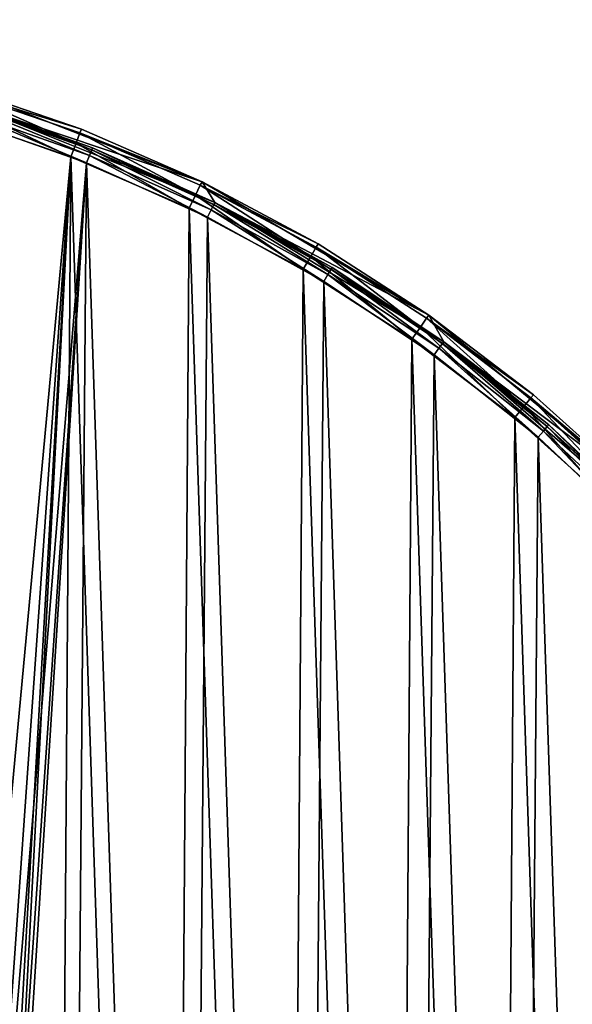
# Model space of a CAD drawing. Header units: millimetres. Extents: x 14 to 1324, y -100 to 100.
# Tile 178 of 214: x 987 to 1021, y 40 to 100. Entities that reach past the tile are written whole.
import ezdxf

# ---------------------------------------------------------------- set-up
doc = ezdxf.new("R2010")
doc.units = ezdxf.units.MM
doc.header["$LTSCALE"] = 25.4
doc.layers.get('0').update_dxf_attribs({"true_color": 0xff5454})

# ---------------------------------------------------------------- blocks, each defined once
blk = doc.blocks.new('HERMANOS-V-8032.STL')
at = {"color": 250, "true_color": 0x262626}
mesh = blk.add_polyface(dxfattribs=at)
corners = [(857.661, 24.628, 14), (855.502, 4.916, 14), (854.965, 8.762, 14), (857.663, 21.157, 14), (862.866, 39.856, 14), (862.467, 36.82, 14), (869.784, 51.479, 14), (870.447, 54.052, 14), (879.413, 64.734, 14), (880.207, 66.848, 14), (891.093, 76.224, 14), (891.894, 77.912, 14), (904.505, 85.634, 14), (905.203, 86.959, 14), (919.283, 92.708, 14), (919.792, 93.754, 14), (935.024, 97.253, 14), (935.282, 98.12, 14), (951.298, 99.146, 14), (951.271, 99.945, 14), (967.346, 99.182, 14), (967.661, 98.334, 14), (983.091, 95.85, 14), (983.668, 94.84, 14), (998.097, 90.035, 14), (998.882, 88.758, 14), (1011.976, 81.888, 14), (1012.887, 80.256, 14), (1024.369, 71.621, 14), (1025.301, 69.565, 14), (1034.954, 59.499, 14), (1035.786, 56.976, 14), (1043.458, 45.836, 14), (1044.057, 42.833, 14), (1049.659, 30.985, 14), (1049.886, 27.521, 14), (1053.398, 15.332, 14), (1053.116, 11.459, 14), (1053.659, -4.916, 14), (1054.578, -0.718, 14), (854.85, -7.331, 14), (856.045, -11.459, 14), (857.317, -23.234, 14), (859.275, -27.521, 14), (862.304, -38.535, 14), (865.104, -42.833, 14), (869.68, -52.839, 14), (873.375, -56.976, 14), (879.255, -65.773, 14), (883.86, -69.565, 14), (890.782, -77.005, 14), (896.275, -80.256, 14), (903.96, -86.241, 14), (910.28, -88.758, 14), (918.45, -93.245, 14), (925.493, -94.84, 14), (933.875, -97.833, 14), (941.5, -98.334, 14), (949.837, -99.887, 14), (957.863, -99.146, 14), (965.921, -99.355, 14), (974.137, -97.253, 14), (981.712, -96.249, 14), (989.878, -92.708, 14), (996.8, -90.65, 14), (1004.656, -85.634, 14), (1010.795, -82.704, 14), (1018.068, -76.224, 14), (1023.333, -72.616, 14), (1029.748, -64.734, 14), (1034.092, -60.647, 14), (1039.377, -51.479, 14), (1042.79, -47.107, 14), (1046.694, -36.82, 14), (1049.204, -32.347, 14), (1051.498, -21.157, 14), (1053.168, -16.749, 14)]
mesh.append_faces([[corners[k] for k in face] for face in [(0, 1, 2), (1, 0, 3), (3, 4, 5), (5, 4, 6), (6, 7, 8), (8, 9, 10), (10, 11, 12), (12, 13, 14), (14, 15, 16), (16, 17, 18), (18, 20, 21), (21, 22, 23), (23, 24, 25), (25, 26, 27), (27, 28, 29), (29, 30, 31), (31, 32, 33), (33, 34, 35), (35, 36, 37), (37, 36, 38), (40, 41, 42), (41, 2, 1), (42, 43, 44), (44, 45, 46), (46, 47, 48), (48, 49, 50), (50, 51, 52), (52, 53, 54), (54, 55, 56), (56, 57, 58), (58, 59, 60), (60, 61, 62), (62, 63, 64), (64, 65, 66), (66, 67, 68), (68, 69, 70), (70, 71, 72), (72, 73, 74), (74, 75, 76), (76, 38, 39)]], dxfattribs={"vtx0": -1, "vtx1": -1, "color": 250})
mesh.append_faces([[corners[k] for k in face] for face in [(3, 0, 4), (6, 4, 7), (8, 7, 9), (10, 9, 11), (12, 11, 13), (14, 13, 15), (16, 15, 17), (18, 17, 19), (18, 19, 20), (21, 20, 22), (23, 22, 24), (25, 24, 26), (27, 26, 28), (29, 28, 30), (31, 30, 32), (33, 32, 34), (35, 34, 36), (38, 36, 39), (41, 40, 2), (42, 41, 43), (44, 43, 45), (46, 45, 47), (48, 47, 49), (50, 49, 51), (52, 51, 53), (54, 53, 55), (56, 55, 57), (58, 57, 59), (60, 59, 61), (62, 61, 63), (64, 63, 65), (66, 65, 67), (68, 67, 69), (70, 69, 71), (72, 71, 73), (74, 73, 75), (76, 75, 38)]], dxfattribs={"vtx0": -1, "vtx2": -1, "color": 250})
mesh = blk.add_polyface(dxfattribs=at)
corners = [(856.645, -7.199, 29), (856.758, 8.604, 29), (856.383, 0.705, 29), (857.542, -15.056, 29), (857.768, 16.448, 29), (859.068, -22.816, 29), (859.405, 24.185, 29), (861.213, -30.427, 29), (861.66, 31.765, 29), (863.965, -37.842, 29), (864.517, 39.139, 29), (867.303, -45.01, 29), (867.959, 46.259, 29), (871.208, -51.887, 29), (871.962, 53.079, 29), (875.654, -58.428, 29), (876.501, 59.555, 29), (880.611, -64.589, 29), (881.546, 65.645, 29), (886.048, -70.332, 29), (887.065, 71.309, 29), (891.93, -75.618, 29), (893.022, 76.51, 29), (898.218, -80.414, 29), (899.378, 81.215, 29), (904.871, -84.689, 29), (906.092, 85.394, 29), (911.847, -88.414, 29), (913.121, 89.019, 29), (919.1, -91.566, 29), (920.418, 92.066, 29), (926.583, -94.124, 29), (924.03, 1.275, 29), (924.181, -3.293, 29), (925.011, -7.787, 29), (926.502, -12.107, 29), (928.62, -16.157, 29), (934.248, -96.072, 29), (931.318, -19.845, 29), (934.536, -23.091, 29), (942.044, -97.397, 29), (938.201, -25.82, 29), (942.232, -27.973, 29), (949.922, -98.089, 29), (946.54, -29.501, 29), (951.026, -30.37, 29), (957.83, -98.146, 29), (955.592, -30.561, 29), (960.136, -30.068, 29), (965.717, -97.566, 29), (964.555, -28.905, 29), (968.752, -27.095, 29), (973.532, -96.354, 29), (972.632, -24.68, 29), (976.109, -21.714, 29), (981.224, -94.517, 29), (979.105, -18.263, 29), (981.553, -14.404, 29), (988.743, -92.066, 29), (983.398, -10.223, 29), (984.6, -5.814, 29), (985.131, -1.275, 29), (927.937, 94.517, 29), (924.561, 5.814, 29), (925.763, 10.223, 29), (927.608, 14.404, 29), (930.056, 18.263, 29), (935.629, 96.354, 29), (933.052, 21.714, 29), (936.529, 24.68, 29), (943.444, 97.566, 29), (940.409, 27.095, 29), (944.606, 28.905, 29), (951.331, 98.146, 29), (949.025, 30.068, 29), (953.569, 30.561, 29), (959.239, 98.089, 29), (958.135, 30.37, 29), (962.622, 29.501, 29), (967.117, 97.397, 29), (966.929, 27.973, 29), (970.96, 25.82, 29), (974.913, 96.072, 29), (974.625, 23.091, 29), (977.843, 19.845, 29), (982.578, 94.124, 29), (980.541, 16.157, 29), (982.659, 12.107, 29), (990.061, 91.566, 29), (984.15, 7.787, 29), (984.98, 3.293, 29), (996.04, -89.019, 29), (997.314, 88.414, 29), (1003.069, -85.394, 29), (1004.29, 84.689, 29), (1009.783, -81.215, 29), (1010.943, 80.414, 29), (1016.139, -76.51, 29), (1017.231, 75.618, 29), (1022.096, -71.309, 29), (1023.113, 70.332, 29), (1027.615, -65.645, 29), (1028.55, 64.589, 29), (1032.66, -59.555, 29), (1033.507, 58.428, 29), (1037.199, -53.079, 29), (1037.953, 51.887, 29), (1041.203, -46.259, 29), (1041.858, 45.01, 29), (1044.644, -39.139, 29), (1045.197, 37.842, 29), (1047.501, -31.765, 29), (1047.948, 30.427, 29), (1049.756, -24.185, 29), (1050.093, 22.816, 29), (1051.393, -16.448, 29), (1051.62, 15.056, 29), (1052.403, -8.604, 29), (1052.516, 7.199, 29), (1052.778, -0.705, 29)]
mesh.append_faces([[corners[k] for k in face] for face in [(0, 1, 2), (118, 117, 119)]], dxfattribs={"vtx0": -1, "color": 250})
mesh.append_faces([[corners[k] for k in face] for face in [(1, 3, 4), (4, 5, 6), (6, 7, 8), (8, 9, 10), (10, 11, 12), (12, 13, 14), (14, 15, 16), (16, 17, 18), (18, 19, 20), (20, 21, 22), (22, 23, 24), (24, 25, 26), (26, 27, 28), (28, 29, 30), (32, 31, 33), (33, 31, 34), (34, 31, 35), (35, 31, 36), (36, 37, 38), (38, 37, 39), (39, 40, 41), (41, 40, 42), (42, 43, 44), (44, 43, 45), (45, 46, 47), (47, 46, 48), (48, 49, 50), (50, 49, 51), (51, 52, 53), (53, 52, 54), (54, 55, 56), (56, 55, 57), (57, 58, 59), (59, 58, 60), (60, 58, 61), (62, 66, 67), (67, 69, 70), (70, 72, 73), (73, 75, 76), (76, 78, 79), (79, 81, 82), (82, 84, 85), (85, 87, 88), (88, 91, 92), (92, 93, 94), (94, 95, 96), (96, 97, 98), (98, 99, 100), (100, 101, 102), (102, 103, 104), (104, 105, 106), (106, 107, 108), (108, 109, 110), (110, 111, 112), (112, 113, 114), (114, 115, 116), (116, 117, 118)]], dxfattribs={"vtx0": -1, "vtx1": -1, "color": 250})
mesh.append_faces([[corners[k] for k in face] for face in [(30, 31, 32), (88, 61, 58)]], dxfattribs={"vtx0": -1, "vtx1": -1, "vtx2": -1, "color": 250})
mesh.append_faces([[corners[k] for k in face] for face in [(1, 0, 3), (4, 3, 5), (6, 5, 7), (8, 7, 9), (10, 9, 11), (12, 11, 13), (14, 13, 15), (16, 15, 17), (18, 17, 19), (20, 19, 21), (22, 21, 23), (24, 23, 25), (26, 25, 27), (28, 27, 29), (30, 29, 31), (36, 31, 37), (39, 37, 40), (42, 40, 43), (45, 43, 46), (48, 46, 49), (51, 49, 52), (54, 52, 55), (57, 55, 58), (32, 62, 30), (62, 32, 63), (62, 63, 64), (62, 64, 65), (62, 65, 66), (67, 66, 68), (67, 68, 69), (70, 69, 71), (70, 71, 72), (73, 72, 74), (73, 74, 75), (76, 75, 77), (76, 77, 78), (79, 78, 80), (79, 80, 81), (82, 81, 83), (82, 83, 84), (85, 84, 86), (85, 86, 87), (88, 87, 89), (88, 89, 90), (88, 90, 61), (88, 58, 91), (92, 91, 93), (94, 93, 95), (96, 95, 97), (98, 97, 99), (100, 99, 101), (102, 101, 103), (104, 103, 105), (106, 105, 107), (108, 107, 109), (110, 109, 111), (112, 111, 113), (114, 113, 115), (116, 115, 117)]], dxfattribs={"vtx0": -1, "vtx2": -1, "color": 250})
mesh = blk.add_polyface(dxfattribs=at)
corners = [(927.337, 94.345, 28.2), (924.03, 1.275, 28.2), (919.639, 91.773, 28.2), (924.561, 5.814, 28.2), (925.763, 10.223, 28.2), (927.608, 14.404, 28.2), (935.221, 96.273, 28.2), (930.056, 18.263, 28.2), (933.052, 21.714, 28.2), (936.529, 24.68, 28.2), (943.237, 97.543, 28.2), (940.409, 27.095, 28.2), (944.606, 28.905, 28.2), (951.331, 98.146, 28.2), (949.025, 30.068, 28.2), (953.569, 30.561, 28.2), (959.447, 98.079, 28.2), (958.135, 30.37, 28.2), (962.622, 29.501, 28.2), (967.53, 97.343, 28.2), (966.929, 27.973, 28.2), (970.96, 25.82, 28.2), (975.524, 95.941, 28.2), (974.625, 23.091, 28.2), (977.843, 19.845, 28.2), (983.375, 93.884, 28.2), (980.541, 16.157, 28.2), (982.659, 12.107, 28.2), (984.15, 7.787, 28.2), (991.029, 91.185, 28.2), (984.98, 3.293, 28.2), (985.131, -1.275, 28.2), (989.522, -91.773, 28.2), (996.981, -88.574, 28.2), (998.435, 87.864, 28.2), (1004.151, -84.77, 28.2), (1005.541, 83.942, 28.2), (1010.982, -80.387, 28.2), (1012.299, 79.447, 28.2), (1017.428, -75.455, 28.2), (1018.662, 74.409, 28.2), (1023.444, -70.008, 28.2), (1024.588, 68.863, 28.2), (1028.99, -64.082, 28.2), (1030.036, 62.847, 28.2), (1034.028, -57.718, 28.2), (1034.968, 56.401, 28.2), (1038.523, -50.96, 28.2), (1039.351, 49.57, 28.2), (1042.444, -43.854, 28.2), (1043.155, 42.401, 28.2), (1045.766, -36.449, 28.2), (1046.354, 34.942, 28.2), (1048.464, -28.794, 28.2), (1048.926, 27.244, 28.2), (1050.521, -20.943, 28.2), (1050.853, 19.36, 28.2), (1051.923, -12.949, 28.2), (1052.123, 11.343, 28.2), (1052.66, -4.866, 28.2), (1052.727, 3.25, 28.2), (856.501, 4.866, 28.2), (857.038, -11.343, 28.2), (856.434, -3.25, 28.2), (857.238, 12.949, 28.2), (858.308, -19.36, 28.2), (858.64, 20.943, 28.2), (860.235, -27.244, 28.2), (860.697, 28.794, 28.2), (862.807, -34.942, 28.2), (863.396, 36.449, 28.2), (866.006, -42.401, 28.2), (866.717, 43.854, 28.2), (869.81, -49.57, 28.2), (870.638, 50.96, 28.2), (874.193, -56.401, 28.2), (875.133, 57.718, 28.2), (879.125, -62.847, 28.2), (880.171, 64.082, 28.2), (884.573, -68.863, 28.2), (885.717, 70.008, 28.2), (890.499, -74.409, 28.2), (891.733, 75.455, 28.2), (896.862, -79.447, 28.2), (898.179, 80.387, 28.2), (903.62, -83.942, 28.2), (905.01, 84.77, 28.2), (910.726, -87.864, 28.2), (912.18, 88.574, 28.2), (918.132, -91.185, 28.2), (925.786, -93.884, 28.2), (924.181, -3.293, 28.2), (925.011, -7.787, 28.2), (926.502, -12.107, 28.2), (933.637, -95.941, 28.2), (928.62, -16.157, 28.2), (931.318, -19.845, 28.2), (934.536, -23.091, 28.2), (941.632, -97.343, 28.2), (938.201, -25.82, 28.2), (942.232, -27.973, 28.2), (949.714, -98.079, 28.2), (946.54, -29.501, 28.2), (951.026, -30.37, 28.2), (957.83, -98.146, 28.2), (955.592, -30.561, 28.2), (960.136, -30.068, 28.2), (965.924, -97.543, 28.2), (964.555, -28.905, 28.2), (968.752, -27.095, 28.2), (973.94, -96.273, 28.2), (972.632, -24.68, 28.2), (976.109, -21.714, 28.2), (981.824, -94.345, 28.2), (979.105, -18.263, 28.2), (981.553, -14.404, 28.2), (983.398, -10.223, 28.2), (984.6, -5.814, 28.2)]
mesh.append_faces([[corners[k] for k in face] for face in [(59, 58, 60), (61, 62, 63)]], dxfattribs={"vtx0": -1, "color": 250})
mesh.append_faces([[corners[k] for k in face] for face in [(0, 1, 2), (1, 0, 3), (3, 0, 4), (4, 0, 5), (5, 6, 7), (7, 6, 8), (8, 6, 9), (9, 10, 11), (11, 10, 12), (12, 13, 14), (14, 13, 15), (15, 16, 17), (17, 16, 18), (18, 19, 20), (20, 19, 21), (21, 22, 23), (23, 22, 24), (24, 25, 26), (26, 25, 27), (27, 25, 28), (28, 29, 30), (30, 29, 31), (32, 29, 33), (33, 34, 35), (35, 36, 37), (37, 38, 39), (39, 40, 41), (41, 42, 43), (43, 44, 45), (45, 46, 47), (47, 48, 49), (49, 50, 51), (51, 52, 53), (53, 54, 55), (55, 56, 57), (57, 58, 59), (62, 64, 65), (65, 66, 67), (67, 68, 69), (69, 70, 71), (71, 72, 73), (73, 74, 75), (75, 76, 77), (77, 78, 79), (79, 80, 81), (81, 82, 83), (83, 84, 85), (85, 86, 87), (87, 88, 89), (89, 2, 90), (90, 93, 94), (94, 97, 98), (98, 100, 101), (101, 103, 104), (104, 106, 107), (107, 109, 110), (110, 112, 113), (113, 116, 32)]], dxfattribs={"vtx0": -1, "vtx1": -1, "color": 250})
mesh.append_faces([[corners[k] for k in face] for face in [(31, 29, 32), (90, 2, 1)]], dxfattribs={"vtx0": -1, "vtx1": -1, "vtx2": -1, "color": 250})
mesh.append_faces([[corners[k] for k in face] for face in [(5, 0, 6), (9, 6, 10), (12, 10, 13), (15, 13, 16), (18, 16, 19), (21, 19, 22), (24, 22, 25), (28, 25, 29), (33, 29, 34), (35, 34, 36), (37, 36, 38), (39, 38, 40), (41, 40, 42), (43, 42, 44), (45, 44, 46), (47, 46, 48), (49, 48, 50), (51, 50, 52), (53, 52, 54), (55, 54, 56), (57, 56, 58), (62, 61, 64), (65, 64, 66), (67, 66, 68), (69, 68, 70), (71, 70, 72), (73, 72, 74), (75, 74, 76), (77, 76, 78), (79, 78, 80), (81, 80, 82), (83, 82, 84), (85, 84, 86), (87, 86, 88), (89, 88, 2), (90, 1, 91), (90, 91, 92), (90, 92, 93), (94, 93, 95), (94, 95, 96), (94, 96, 97), (98, 97, 99), (98, 99, 100), (101, 100, 102), (101, 102, 103), (104, 103, 105), (104, 105, 106), (107, 106, 108), (107, 108, 109), (110, 109, 111), (110, 111, 112), (113, 112, 114), (113, 114, 115), (113, 115, 116), (32, 116, 117), (32, 117, 31)]], dxfattribs={"vtx0": -1, "vtx2": -1, "color": 250})
mesh = blk.add_polyface(dxfattribs=at)
corners = [(983.022, 95.618, 28.1), (990.711, 93.245, 27.2), (983.091, 95.85, 27.2), (990.624, 93.02, 28.1)]
mesh.append_faces([[corners[k] for k in face] for face in [(0, 1, 2), (1, 0, 3)]], dxfattribs={"vtx0": -1, "color": 250})
mesh = blk.add_polyface(dxfattribs=at)
corners = [(983.091, 95.85, 27.2), (998.097, 90.035, 14), (983.091, 95.85, 14)]
mesh.append_faces([[corners[k] for k in face] for face in [(0, 1, 2)]], dxfattribs={"color": 250})
mesh = blk.add_polyface(dxfattribs=at)
corners = [(990.711, 93.245, 27.2), (998.097, 90.035, 14), (983.091, 95.85, 27.2)]
mesh.append_faces([[corners[k] for k in face] for face in [(0, 1, 2)]], dxfattribs={"color": 250})
mesh = blk.add_polyface(dxfattribs=at)
corners = [(990.386, 92.405, 28.759), (983.022, 95.618, 28.1), (982.834, 94.987, 28.759), (990.624, 93.02, 28.1)]
mesh.append_faces([[corners[k] for k in face] for face in [(0, 1, 2), (1, 0, 3)]], dxfattribs={"vtx0": -1, "color": 250})
mesh = blk.add_polyface(dxfattribs=at)
corners = [(990.061, 91.566, 29), (982.834, 94.987, 28.759), (982.578, 94.124, 29), (990.386, 92.405, 28.759)]
mesh.append_faces([[corners[k] for k in face] for face in [(0, 1, 2), (1, 0, 3)]], dxfattribs={"vtx0": -1, "color": 250})
mesh = blk.add_polyface(dxfattribs=at)
corners = [(983.629, 94.712, 27.7), (991.215, 91.649, 28.066), (983.522, 94.362, 28.066), (991.351, 91.989, 27.7)]
mesh.append_faces([[corners[k] for k in face] for face in [(0, 1, 2), (1, 0, 3)]], dxfattribs={"vtx0": -1, "color": 250})
mesh = blk.add_polyface(dxfattribs=at)
corners = [(991.351, 91.989, 27.7), (983.668, 94.84, 27.2), (991.401, 92.114, 27.2), (983.629, 94.712, 27.7)]
mesh.append_faces([[corners[k] for k in face] for face in [(0, 1, 2), (1, 0, 3)]], dxfattribs={"vtx0": -1, "color": 250})
mesh = blk.add_polyface(dxfattribs=at)
corners = [(983.668, 94.84, 27.2), (983.668, 94.84, 14), (991.401, 92.114, 27.2)]
mesh.append_faces([[corners[k] for k in face] for face in [(0, 1, 2)]], dxfattribs={"color": 250})
mesh = blk.add_polyface(dxfattribs=at)
corners = [(991.401, 92.114, 27.2), (983.668, 94.84, 14), (998.882, 88.758, 14)]
mesh.append_faces([[corners[k] for k in face] for face in [(0, 1, 2)]], dxfattribs={"color": 250})
mesh = blk.add_polyface(dxfattribs=at)
corners = [(983.522, 94.362, 28.066), (991.029, 91.185, 28.2), (983.375, 93.884, 28.2), (991.215, 91.649, 28.066)]
mesh.append_faces([[corners[k] for k in face] for face in [(0, 1, 2), (1, 0, 3)]], dxfattribs={"vtx0": -1, "color": 250})
mesh = blk.add_polyface(dxfattribs=at)
corners = [(997.706, 89.225, 28.759), (990.624, 93.02, 28.1), (990.386, 92.405, 28.759), (997.992, 89.818, 28.1)]
mesh.append_faces([[corners[k] for k in face] for face in [(0, 1, 2), (1, 0, 3)]], dxfattribs={"vtx0": -1, "color": 250})
mesh = blk.add_polyface(dxfattribs=at)
corners = [(990.624, 93.02, 28.1), (998.097, 90.035, 27.2), (990.711, 93.245, 27.2), (997.992, 89.818, 28.1)]
mesh.append_faces([[corners[k] for k in face] for face in [(0, 1, 2), (1, 0, 3)]], dxfattribs={"vtx0": -1, "color": 250})
mesh = blk.add_polyface(dxfattribs=at)
corners = [(998.097, 90.035, 27.2), (998.097, 90.035, 14), (990.711, 93.245, 27.2)]
mesh.append_faces([[corners[k] for k in face] for face in [(0, 1, 2)]], dxfattribs={"color": 250})
mesh = blk.add_polyface(dxfattribs=at)
corners = [(997.314, 88.414, 29), (990.386, 92.405, 28.759), (990.061, 91.566, 29), (997.706, 89.225, 28.759)]
mesh.append_faces([[corners[k] for k in face] for face in [(0, 1, 2), (1, 0, 3)]], dxfattribs={"vtx0": -1, "color": 250})
mesh = blk.add_polyface(dxfattribs=at)
corners = [(991.215, 91.649, 28.066), (998.435, 87.864, 28.2), (991.029, 91.185, 28.2), (998.658, 88.311, 28.066)]
mesh.append_faces([[corners[k] for k in face] for face in [(0, 1, 2), (1, 0, 3)]], dxfattribs={"vtx0": -1, "color": 250})
mesh = blk.add_polyface(dxfattribs=at)
corners = [(991.351, 91.989, 27.7), (998.658, 88.311, 28.066), (991.215, 91.649, 28.066), (998.822, 88.639, 27.7)]
mesh.append_faces([[corners[k] for k in face] for face in [(0, 1, 2), (1, 0, 3)]], dxfattribs={"vtx0": -1, "color": 250})
mesh = blk.add_polyface(dxfattribs=at)
corners = [(998.822, 88.639, 27.7), (991.401, 92.114, 27.2), (998.882, 88.758, 27.2), (991.351, 91.989, 27.7)]
mesh.append_faces([[corners[k] for k in face] for face in [(0, 1, 2), (1, 0, 3)]], dxfattribs={"vtx0": -1, "color": 250})
mesh = blk.add_polyface(dxfattribs=at)
corners = [(991.401, 92.114, 27.2), (998.882, 88.758, 14), (998.882, 88.758, 27.2)]
mesh.append_faces([[corners[k] for k in face] for face in [(0, 1, 2)]], dxfattribs={"color": 250})
mesh = blk.add_polyface(dxfattribs=at)
corners = [(1004.745, 85.465, 28.759), (997.992, 89.818, 28.1), (997.706, 89.225, 28.759), (1005.079, 86.033, 28.1)]
mesh.append_faces([[corners[k] for k in face] for face in [(0, 1, 2), (1, 0, 3)]], dxfattribs={"vtx0": -1, "color": 250})
mesh = blk.add_polyface(dxfattribs=at)
corners = [(997.992, 89.818, 28.1), (1005.201, 86.241, 27.2), (998.097, 90.035, 27.2), (1005.079, 86.033, 28.1)]
mesh.append_faces([[corners[k] for k in face] for face in [(0, 1, 2), (1, 0, 3)]], dxfattribs={"vtx0": -1, "color": 250})
mesh = blk.add_polyface(dxfattribs=at)
corners = [(1005.201, 86.241, 27.2), (1011.976, 81.888, 14), (998.097, 90.035, 14)]
mesh.append_faces([[corners[k] for k in face] for face in [(0, 1, 2)]], dxfattribs={"color": 250})
mesh = blk.add_polyface(dxfattribs=at)
corners = [(1005.201, 86.241, 27.2), (998.097, 90.035, 14), (998.097, 90.035, 27.2)]
mesh.append_faces([[corners[k] for k in face] for face in [(0, 1, 2)]], dxfattribs={"color": 250})
mesh = blk.add_polyface(dxfattribs=at)
corners = [(1004.29, 84.689, 29), (997.706, 89.225, 28.759), (997.314, 88.414, 29), (1004.745, 85.465, 28.759)]
mesh.append_faces([[corners[k] for k in face] for face in [(0, 1, 2), (1, 0, 3)]], dxfattribs={"vtx0": -1, "color": 250})
mesh = blk.add_polyface(dxfattribs=at)
corners = [(998.822, 88.639, 27.7), (1005.8, 84.37, 28.066), (998.658, 88.311, 28.066), (1005.99, 84.682, 27.7)]
mesh.append_faces([[corners[k] for k in face] for face in [(0, 1, 2), (1, 0, 3)]], dxfattribs={"vtx0": -1, "color": 250})
mesh = blk.add_polyface(dxfattribs=at)
corners = [(1005.99, 84.682, 27.7), (998.882, 88.758, 27.2), (1006.06, 84.797, 27.2), (998.822, 88.639, 27.7)]
mesh.append_faces([[corners[k] for k in face] for face in [(0, 1, 2), (1, 0, 3)]], dxfattribs={"vtx0": -1, "color": 250})
mesh = blk.add_polyface(dxfattribs=at)
corners = [(1012.887, 80.256, 27.2), (998.882, 88.758, 14), (1012.887, 80.256, 14)]
mesh.append_faces([[corners[k] for k in face] for face in [(0, 1, 2)]], dxfattribs={"color": 250})
mesh = blk.add_polyface(dxfattribs=at)
corners = [(1006.06, 84.797, 27.2), (998.882, 88.758, 14), (1012.887, 80.256, 27.2)]
mesh.append_faces([[corners[k] for k in face] for face in [(0, 1, 2)]], dxfattribs={"color": 250})
mesh = blk.add_polyface(dxfattribs=at)
corners = [(998.882, 88.758, 27.2), (998.882, 88.758, 14), (1006.06, 84.797, 27.2)]
mesh.append_faces([[corners[k] for k in face] for face in [(0, 1, 2)]], dxfattribs={"color": 250})
mesh = blk.add_polyface(dxfattribs=at)
corners = [(998.658, 88.311, 28.066), (1005.541, 83.942, 28.2), (998.435, 87.864, 28.2), (1005.8, 84.37, 28.066)]
mesh.append_faces([[corners[k] for k in face] for face in [(0, 1, 2), (1, 0, 3)]], dxfattribs={"vtx0": -1, "color": 250})
mesh = blk.add_polyface(dxfattribs=at)
corners = [(1005.079, 86.033, 28.1), (1011.976, 81.888, 27.2), (1005.201, 86.241, 27.2), (1011.838, 81.691, 28.1)]
mesh.append_faces([[corners[k] for k in face] for face in [(0, 1, 2), (1, 0, 3)]], dxfattribs={"vtx0": -1, "color": 250})
mesh = blk.add_polyface(dxfattribs=at)
corners = [(1011.976, 81.888, 27.2), (1011.976, 81.888, 14), (1005.201, 86.241, 27.2)]
mesh.append_faces([[corners[k] for k in face] for face in [(0, 1, 2)]], dxfattribs={"color": 250})
mesh = blk.add_polyface(dxfattribs=at)
corners = [(1011.46, 81.152, 28.759), (1005.079, 86.033, 28.1), (1004.745, 85.465, 28.759), (1011.838, 81.691, 28.1)]
mesh.append_faces([[corners[k] for k in face] for face in [(0, 1, 2), (1, 0, 3)]], dxfattribs={"vtx0": -1, "color": 250})
mesh = blk.add_polyface(dxfattribs=at)
corners = [(1010.943, 80.414, 29), (1004.745, 85.465, 28.759), (1004.29, 84.689, 29), (1011.46, 81.152, 28.759)]
mesh.append_faces([[corners[k] for k in face] for face in [(0, 1, 2), (1, 0, 3)]], dxfattribs={"vtx0": -1, "color": 250})
mesh = blk.add_polyface(dxfattribs=at)
corners = [(1005.8, 84.37, 28.066), (1012.299, 79.447, 28.2), (1005.541, 83.942, 28.2), (1012.593, 79.852, 28.066)]
mesh.append_faces([[corners[k] for k in face] for face in [(0, 1, 2), (1, 0, 3)]], dxfattribs={"vtx0": -1, "color": 250})
mesh = blk.add_polyface(dxfattribs=at)
corners = [(1005.99, 84.682, 27.7), (1012.593, 79.852, 28.066), (1005.8, 84.37, 28.066), (1012.808, 80.148, 27.7)]
mesh.append_faces([[corners[k] for k in face] for face in [(0, 1, 2), (1, 0, 3)]], dxfattribs={"vtx0": -1, "color": 250})
mesh = blk.add_polyface(dxfattribs=at)
corners = [(1012.808, 80.148, 27.7), (1006.06, 84.797, 27.2), (1012.887, 80.256, 27.2), (1005.99, 84.682, 27.7)]
mesh.append_faces([[corners[k] for k in face] for face in [(0, 1, 2), (1, 0, 3)]], dxfattribs={"vtx0": -1, "color": 250})
mesh = blk.add_polyface(dxfattribs=at)
corners = [(1011.838, 81.691, 28.1), (1018.38, 77.005, 27.2), (1011.976, 81.888, 27.2), (1018.226, 76.819, 28.1)]
mesh.append_faces([[corners[k] for k in face] for face in [(0, 1, 2), (1, 0, 3)]], dxfattribs={"vtx0": -1, "color": 250})
mesh = blk.add_polyface(dxfattribs=at)
corners = [(1018.38, 77.005, 27.2), (1024.369, 71.621, 14), (1011.976, 81.888, 14)]
mesh.append_faces([[corners[k] for k in face] for face in [(0, 1, 2)]], dxfattribs={"color": 250})
mesh = blk.add_polyface(dxfattribs=at)
corners = [(1018.38, 77.005, 27.2), (1011.976, 81.888, 14), (1011.976, 81.888, 27.2)]
mesh.append_faces([[corners[k] for k in face] for face in [(0, 1, 2)]], dxfattribs={"color": 250})
mesh = blk.add_polyface(dxfattribs=at)
corners = [(1017.805, 76.311, 28.759), (1011.838, 81.691, 28.1), (1011.46, 81.152, 28.759), (1018.226, 76.819, 28.1)]
mesh.append_faces([[corners[k] for k in face] for face in [(0, 1, 2), (1, 0, 3)]], dxfattribs={"vtx0": -1, "color": 250})
mesh = blk.add_polyface(dxfattribs=at)
corners = [(1017.231, 75.618, 29), (1011.46, 81.152, 28.759), (1010.943, 80.414, 29), (1017.805, 76.311, 28.759)]
mesh.append_faces([[corners[k] for k in face] for face in [(0, 1, 2), (1, 0, 3)]], dxfattribs={"vtx0": -1, "color": 250})
mesh = blk.add_polyface(dxfattribs=at)
corners = [(1012.808, 80.148, 27.7), (1018.989, 74.788, 28.066), (1012.593, 79.852, 28.066), (1019.227, 75.066, 27.7)]
mesh.append_faces([[corners[k] for k in face] for face in [(0, 1, 2), (1, 0, 3)]], dxfattribs={"vtx0": -1, "color": 250})
mesh = blk.add_polyface(dxfattribs=at)
corners = [(1019.227, 75.066, 27.7), (1012.887, 80.256, 27.2), (1019.315, 75.167, 27.2), (1012.808, 80.148, 27.7)]
mesh.append_faces([[corners[k] for k in face] for face in [(0, 1, 2), (1, 0, 3)]], dxfattribs={"vtx0": -1, "color": 250})
mesh = blk.add_polyface(dxfattribs=at)
corners = [(1012.887, 80.256, 27.2), (1012.887, 80.256, 14), (1019.315, 75.167, 27.2)]
mesh.append_faces([[corners[k] for k in face] for face in [(0, 1, 2)]], dxfattribs={"color": 250})
mesh = blk.add_polyface(dxfattribs=at)
corners = [(1019.315, 75.167, 27.2), (1012.887, 80.256, 14), (1025.301, 69.565, 27.2)]
mesh.append_faces([[corners[k] for k in face] for face in [(0, 1, 2)]], dxfattribs={"color": 250})
mesh = blk.add_polyface(dxfattribs=at)
corners = [(1025.301, 69.565, 27.2), (1012.887, 80.256, 14), (1025.301, 69.565, 14)]
mesh.append_faces([[corners[k] for k in face] for face in [(0, 1, 2)]], dxfattribs={"color": 250})
mesh = blk.add_polyface(dxfattribs=at)
corners = [(1012.593, 79.852, 28.066), (1018.662, 74.409, 28.2), (1012.299, 79.447, 28.2), (1018.989, 74.788, 28.066)]
mesh.append_faces([[corners[k] for k in face] for face in [(0, 1, 2), (1, 0, 3)]], dxfattribs={"vtx0": -1, "color": 250})
mesh = blk.add_polyface(dxfattribs=at)
corners = [(1023.741, 70.977, 28.759), (1018.226, 76.819, 28.1), (1017.805, 76.311, 28.759), (1024.201, 71.448, 28.1)]
mesh.append_faces([[corners[k] for k in face] for face in [(0, 1, 2), (1, 0, 3)]], dxfattribs={"vtx0": -1, "color": 250})
mesh = blk.add_polyface(dxfattribs=at)
corners = [(1018.226, 76.819, 28.1), (1024.369, 71.621, 27.2), (1018.38, 77.005, 27.2), (1024.201, 71.448, 28.1)]
mesh.append_faces([[corners[k] for k in face] for face in [(0, 1, 2), (1, 0, 3)]], dxfattribs={"vtx0": -1, "color": 250})
mesh = blk.add_polyface(dxfattribs=at)
corners = [(1024.369, 71.621, 27.2), (1024.369, 71.621, 14), (1018.38, 77.005, 27.2)]
mesh.append_faces([[corners[k] for k in face] for face in [(0, 1, 2)]], dxfattribs={"color": 250})
mesh = blk.add_polyface(dxfattribs=at)
corners = [(1023.113, 70.332, 29), (1017.805, 76.311, 28.759), (1017.231, 75.618, 29), (1023.741, 70.977, 28.759)]
mesh.append_faces([[corners[k] for k in face] for face in [(0, 1, 2), (1, 0, 3)]], dxfattribs={"vtx0": -1, "color": 250})
mesh = blk.add_polyface(dxfattribs=at)
corners = [(1018.989, 74.788, 28.066), (1024.588, 68.863, 28.2), (1018.662, 74.409, 28.2), (1024.945, 69.214, 28.066)]
mesh.append_faces([[corners[k] for k in face] for face in [(0, 1, 2), (1, 0, 3)]], dxfattribs={"vtx0": -1, "color": 250})
mesh = blk.add_polyface(dxfattribs=at)
corners = [(1019.227, 75.066, 27.7), (1024.945, 69.214, 28.066), (1018.989, 74.788, 28.066), (1025.206, 69.471, 27.7)]
mesh.append_faces([[corners[k] for k in face] for face in [(0, 1, 2), (1, 0, 3)]], dxfattribs={"vtx0": -1, "color": 250})
mesh = blk.add_polyface(dxfattribs=at)
corners = [(1025.206, 69.471, 27.7), (1019.315, 75.167, 27.2), (1025.301, 69.565, 27.2), (1019.227, 75.066, 27.7)]
mesh.append_faces([[corners[k] for k in face] for face in [(0, 1, 2), (1, 0, 3)]], dxfattribs={"vtx0": -1, "color": 250})

msp = doc.modelspace()

# ---------------------------------------------------------------- block references
at = {"color": 0}
msp.add_blockref('HERMANOS-V-8032.STL', (0, 0), dxfattribs=at)

doc.saveas('drawing.dxf')
